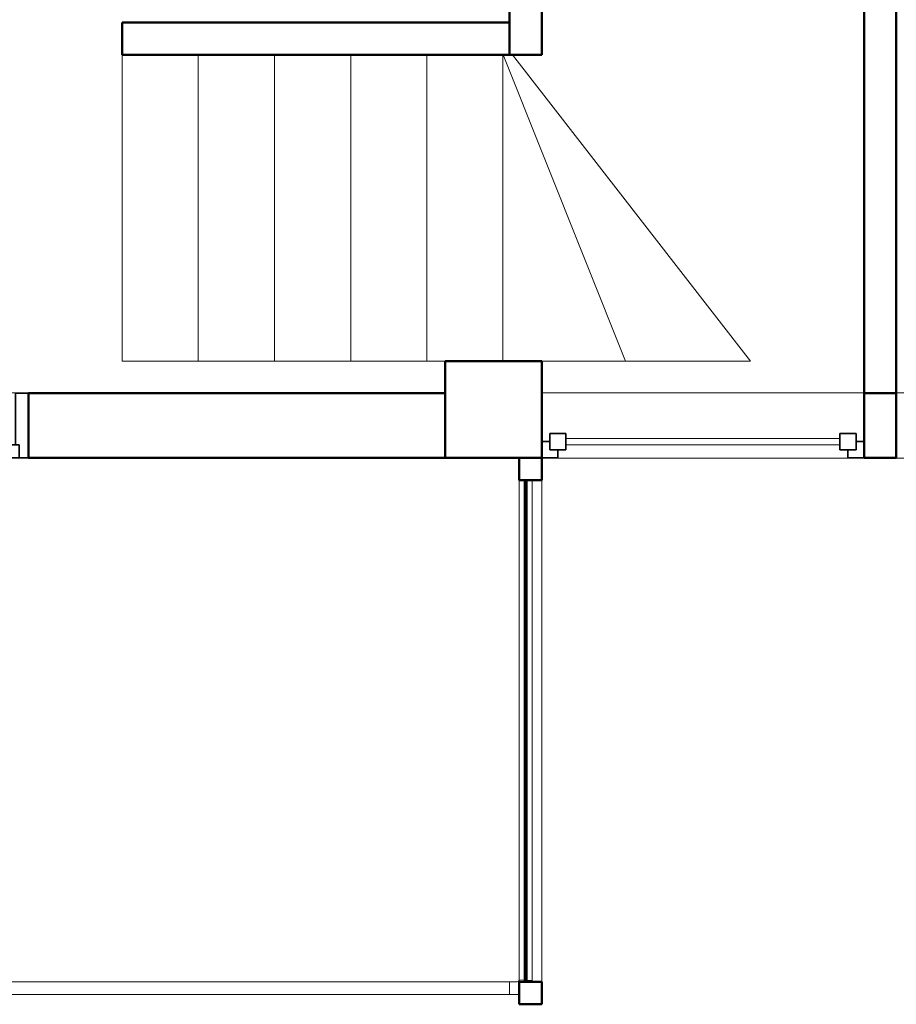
# Model space of a CAD drawing. Header units: millimetres. Extents: x 106 to 22495, y 2709 to 43185.
# Tile 15 of 76: x 12011 to 14730, y 33779 to 36835. Entities that reach past the tile are written whole.
import ezdxf

# ---------------------------------------------------------------- set-up
doc = ezdxf.new("R2010")
doc.units = ezdxf.units.MM
for name, color, linetype, lineweight in [('A-COLS-____-MCUT', 52, 'Continuous', 50), ('A-COLS-____-OTLN', 52, 'Continuous', 20), ('A-DOOR-____-MCUT', 31, 'Continuous', 35), ('A-DOOR-____-OTLN', 31, 'Continuous', 20), ('A-GENM-____-MCUT', 13, 'Continuous', 50), ('A-GENM-____-OTLN', 13, 'Continuous', 20), ('A-GLAZ-____-MCUT', 151, 'Continuous', 35), ('A-GLAZ-____-OTLN', 151, 'Continuous', 20), ('A-PART-____-OTLN', 2, 'Continuous', 20), ('A-WALL-____-MCUT', 113, 'Continuous', 50), ('A-WALL-____-OTLN', 113, 'Continuous', 20), ('Ограждение', 7, 'Continuous', 20)]:
    doc.layers.add(name, color=color, linetype=linetype, lineweight=lineweight)

# ---------------------------------------------------------------- blocks, each defined once
blk = doc.blocks.new('Прямая форма - 83 new-611907-В_Этаж 03_Вентиляция')
at = {"layer": 'A-GENM-____-OTLN', "lineweight": 9}
for p, q in [((0, 0), (0, 950.4)), ((236.8, 0), (0, 0))]:
    blk.add_line(p, q, dxfattribs=at)
blk = doc.blocks.new('Прямая форма - SLA - 017-611908-В_Этаж 03_Вентиляция')
blk.add_blockref('Прямая форма - 83 new-611907-В_Этаж 03_Вентиляция', (0, 0))
blk = doc.blocks.new('Прямая форма - 83 new-611957-В_Этаж 03_Вентиляция')
at = {"layer": 'A-GENM-____-OTLN', "lineweight": 9}
for p, q in [((0, -950.4), (0, 0)), ((56.7, -950.4), (0, -950.4))]:
    blk.add_line(p, q, dxfattribs=at)
blk = doc.blocks.new('Прямая форма - SLA - 019-611958-В_Этаж 03_Вентиляция')
blk.add_blockref('Прямая форма - 83 new-611957-В_Этаж 03_Вентиляция', (0, 0))
blk = doc.blocks.new('Прямая форма - 83 new-611970-В_Этаж 03_Вентиляция')
at = {"layer": 'A-COLS-____-MCUT', "color": 9}
for p, q in [((35, 35), (-35, 35)), ((-35, 35), (-35, -35)), ((35, -35), (35, 35)), ((-35, -35), (35, -35))]:
    blk.add_line(p, q, dxfattribs=at)
blk = doc.blocks.new('Прямая форма - CRE - 003-611971-В_Этаж 03_Вентиляция')
blk.add_blockref('Прямая форма - 83 new-611970-В_Этаж 03_Вентиляция', (0, 0))
blk = doc.blocks.new('Прямая форма - 83 new-611979-В_Этаж 03_Вентиляция')
at = {"layer": 'A-GENM-____-OTLN', "lineweight": 9}
for p, q in [((0, 0), (0, 950.4)), ((235.9, 0), (0, 0))]:
    blk.add_line(p, q, dxfattribs=at)
blk = doc.blocks.new('Прямая форма - SLA - 016-611980-В_Этаж 03_Вентиляция')
blk.add_blockref('Прямая форма - 83 new-611979-В_Этаж 03_Вентиляция', (0, 0))
blk = doc.blocks.new('Прямая форма - 83 new-611985-В_Этаж 03_Вентиляция')
at = {"layer": 'A-WALL-____-MCUT', "color": 9}
for p, q in [((1900, 50), (200, 50)), ((200, 50), (200, -50)), ((1900, -50), (1900, 50)), ((200, -50), (1900, -50))]:
    blk.add_line(p, q, dxfattribs=at)
blk = doc.blocks.new('Прямая форма - SW - 010-611986-В_Этаж 03_Вентиляция')
blk.add_blockref('Прямая форма - 83 new-611985-В_Этаж 03_Вентиляция', (0, 0))
blk = doc.blocks.new('Прямая форма - 83 new-612009-В_Этаж 03_Вентиляция')
at = {"layer": 'A-GENM-____-OTLN', "lineweight": 9}
blk.add_line((0, 1556.4), (0, 0), dxfattribs=at)
blk = doc.blocks.new('Прямая форма - SLA - 049-612010-В_Этаж 03_Вентиляция')
blk.add_blockref('Прямая форма - 83 new-612009-В_Этаж 03_Вентиляция', (0, 0))
blk = doc.blocks.new('Прямая форма - 83 new-612020-В_Этаж 03_Вентиляция')
at = {"layer": 'A-COLS-____-MCUT', "color": 9}
for p, q in [((35, 35), (-35, 35)), ((-35, 35), (-35, -35)), ((35, -35), (35, 35)), ((-35, -35), (35, -35))]:
    blk.add_line(p, q, dxfattribs=at)
blk = doc.blocks.new('Прямая форма - CRE - 003-612021-В_Этаж 03_Вентиляция')
blk.add_blockref('Прямая форма - 83 new-612020-В_Этаж 03_Вентиляция', (0, 0))
blk = doc.blocks.new('Прямая форма - 83 new-612177-В_Этаж 03_Вентиляция')
at = {"layer": 'Ограждение', "color": 253}
blk.add_line((3530, -6667.8), (3526.3, -6667.8), dxfattribs=at)
blk = doc.blocks.new('Прямая форма - Steel - Structural-612178-В_Этаж 03_Вентиляция')
blk.add_blockref('Прямая форма - 83 new-612177-В_Этаж 03_Вентиляция', (0, 0))
blk = doc.blocks.new('Прямая форма - 83 new-612203-В_Этаж 03_Вентиляция')
at = {"layer": 'Ограждение', "color": 253}
for p, q in [((3523.7, -6627.8), (3500, -6627.8)), ((3500, -6627.8), (3500, -6667.8)), ((3526.2, -6627.5), (3523.7, -6627.8)), ((3527.4, -6627), (3526.2, -6627.5)), ((3528.4, -6626.2), (3527.4, -6627)), ((3529.2, -6625.2), (3528.4, -6626.2)), ((3529.7, -6624), (3529.2, -6625.2)), ((3530, -6621.5), (3529.7, -6624)), ((3530, -6621.5), (3547.8, -6622.7)), ((3552.8, -6623), (3570, -6624.1)), ((3570, -6624.1), (3569.5, -6627.8)), ((3500, -6667.8), (3526.3, -6667.8)), ((3526.3, -6667.8), (3530, -6667.3))]:
    blk.add_line(p, q, dxfattribs=at)
blk = doc.blocks.new('Прямая форма - Steel - Structural-612204-В_Этаж 03_Вентиляция')
blk.add_blockref('Прямая форма - 83 new-612203-В_Этаж 03_Вентиляция', (0, 0))
blk = doc.blocks.new('Прямая форма - 83 new-612247-В_Этаж 03_Вентиляция')
at = {"layer": 'Ограждение', "color": 253}
for p, q in [((0, -6627.8), (3500, -6627.8)), ((3500, -6667.8), (3500, -6627.8)), ((0, -6667.8), (3500, -6667.8))]:
    blk.add_line(p, q, dxfattribs=at)
blk = doc.blocks.new('Прямая форма - Steel - Structural-612248-В_Этаж 03_Вентиляция')
blk.add_blockref('Прямая форма - 83 new-612247-В_Этаж 03_Вентиляция', (0, 0))
blk = doc.blocks.new('Прямая форма - 83 new-612249-В_Этаж 03_Вентиляция')
at = {"layer": 'Ограждение', "color": 253}
for p, q in [((3530, -5071.4), (3530, -6621.5)), ((3570, -6624.1), (3570, -5071.4)), ((3530, -6621.5), (3547.8, -6622.7)), ((3552.8, -6623), (3570, -6624.1))]:
    blk.add_line(p, q, dxfattribs=at)
blk = doc.blocks.new('Прямая форма - Steel - Structural-612250-В_Этаж 03_Вентиляция')
blk.add_blockref('Прямая форма - 83 new-612249-В_Этаж 03_Вентиляция', (0, 0))
blk = doc.blocks.new('Прямая форма - RAILING - 005-612315-В_Этаж 03_Вентиляция')
for name in ['Прямая форма - Steel - Structural-612250-В_Этаж 03_Вентиляция', 'Прямая форма - Steel - Structural-612248-В_Этаж 03_Вентиляция', 'Прямая форма - Steel - Structural-612204-В_Этаж 03_Вентиляция', 'Прямая форма - Steel - Structural-612178-В_Этаж 03_Вентиляция']:
    blk.add_blockref(name, (0, 0))
blk = doc.blocks.new('Family - 83 new-612503-В_Этаж 03_Вентиляция')
at = {"layer": 'A-PART-____-OTLN', "color": 253}
blk.add_line((3530, -6667.8), (3526.3, -6667.8), dxfattribs=at)
blk = doc.blocks.new('Family - Steel - Structural-612504-В_Этаж 03_Вентиляция')
blk.add_blockref('Family - 83 new-612503-В_Этаж 03_Вентиляция', (0, 0))
blk = doc.blocks.new('Family - 83 new-612542-В_Этаж 03_Вентиляция')
at = {"layer": 'A-PART-____-OTLN', "color": 253}
for p, q in [((3523.7, -6627.8), (3500, -6627.8)), ((3500, -6627.8), (3500, -6667.8)), ((3526.2, -6627.5), (3523.7, -6627.8)), ((3527.4, -6627), (3526.2, -6627.5)), ((3528.4, -6626.2), (3527.4, -6627)), ((3529.2, -6625.2), (3528.4, -6626.2)), ((3529.7, -6624), (3529.2, -6625.2)), ((3530, -6621.5), (3529.7, -6624)), ((3530, -6621.5), (3547.8, -6622.7)), ((3552.8, -6623), (3570, -6624.1)), ((3570, -6624.1), (3569.5, -6627.8)), ((3500, -6667.8), (3526.3, -6667.8)), ((3526.3, -6667.8), (3530, -6667.3))]:
    blk.add_line(p, q, dxfattribs=at)
blk = doc.blocks.new('Family - Steel - Structural-612543-В_Этаж 03_Вентиляция')
blk.add_blockref('Family - 83 new-612542-В_Этаж 03_Вентиляция', (0, 0))
blk = doc.blocks.new('Family - 83 new-612608-В_Этаж 03_Вентиляция')
at = {"layer": 'A-PART-____-OTLN', "color": 253}
for p, q in [((0, -6627.8), (3500, -6627.8)), ((3500, -6667.8), (3500, -6627.8)), ((0, -6667.8), (3500, -6667.8))]:
    blk.add_line(p, q, dxfattribs=at)
blk = doc.blocks.new('Family - Steel - Structural-612609-В_Этаж 03_Вентиляция')
blk.add_blockref('Family - 83 new-612608-В_Этаж 03_Вентиляция', (0, 0))
blk = doc.blocks.new('Family - 83 new-612611-В_Этаж 03_Вентиляция')
at = {"layer": 'A-PART-____-OTLN', "color": 253}
for p, q in [((3530, -5071.4), (3530, -6621.5)), ((3570, -6624.1), (3570, -5071.4)), ((3530, -6621.5), (3547.8, -6622.7)), ((3552.8, -6623), (3570, -6624.1))]:
    blk.add_line(p, q, dxfattribs=at)
blk = doc.blocks.new('Family - Steel - Structural-612612-В_Этаж 03_Вентиляция')
blk.add_blockref('Family - 83 new-612611-В_Этаж 03_Вентиляция', (0, 0))
blk = doc.blocks.new('Прямая форма - 83 new-612732-В_Этаж 03_Вентиляция')
at = {"layer": 'A-WALL-____-MCUT', "color": 9}
for p, q in [((4700, 0), (4600, 0)), ((4600, 0), (4600, -200)), ((4700, -200), (4700, 0)), ((7292.6, 0), (6000, 0)), ((6000, 0), (6000, -200)), ((7292.6, -200), (7292.6, 0)), ((4600, -200), (4700, -200)), ((6000, -200), (7292.6, -200))]:
    blk.add_line(p, q, dxfattribs=at)
blk = doc.blocks.new('Прямая форма - SW - 007-612733-В_Этаж 03_Вентиляция')
blk.add_blockref('Прямая форма - 83 new-612732-В_Этаж 03_Вентиляция', (0, 0))
blk = doc.blocks.new('Family - WD - 003-612735-В_Этаж 03_Вентиляция')
at = {"layer": 'A-GENM-____-MCUT', "lineweight": 9}
for p, q in [((500, 1), (-500, 1)), ((-500, 1), (-500, -201)), ((500, -201), (500, 1)), ((-500, -201), (500, -201))]:
    blk.add_line(p, q, dxfattribs=at)
blk = doc.blocks.new('Family - WD - 003-612737-В_Этаж 03_Вентиляция')
at = {"layer": 'A-GENM-____-MCUT', "lineweight": 9}
for p, q in [((500, 1), (-500, 1)), ((-500, 1), (-500, -201)), ((500, -201), (500, 1)), ((-500, -201), (500, -201))]:
    blk.add_line(p, q, dxfattribs=at)
blk = doc.blocks.new('Family - DOO - 013-612739-В_Этаж 03_Вентиляция')
at = {"layer": 'A-GENM-____-MCUT', "lineweight": 9}
for p, q in [((450, 1), (-450, 1)), ((-450, 1), (-450, -201)), ((450, -201), (450, 1)), ((-450, -201), (450, -201))]:
    blk.add_line(p, q, dxfattribs=at)
blk = doc.blocks.new('Прямая форма - 83 new-612762-В_Этаж 03_Вентиляция')
at = {"layer": 'A-GENM-____-MCUT', "lineweight": 9}
for p, q in [((0, 0), (-28.9, 0)), ((-28.9, 0), (349.6, -950.4)), ((738.3, -950.4), (0, 0)), ((349.6, -950.4), (738.3, -950.4))]:
    blk.add_line(p, q, dxfattribs=at)
blk = doc.blocks.new('Прямая форма - SLA - 021-612763-В_Этаж 03_Вентиляция')
blk.add_blockref('Прямая форма - 83 new-612762-В_Этаж 03_Вентиляция', (0, 0))
blk = doc.blocks.new('Прямая форма - 83 new-612777-В_Этаж 03_Вентиляция')
at = {"layer": 'A-WALL-____-MCUT', "color": 9}
for p, q in [((1649.6, 0), (900, 0)), ((900, 0), (900, -100)), ((1649.6, -100), (1649.6, 0)), ((900, -100), (1649.6, -100))]:
    blk.add_line(p, q, dxfattribs=at)
blk = doc.blocks.new('Прямая форма - SW - 011-612778-В_Этаж 03_Вентиляция')
blk.add_blockref('Прямая форма - 83 new-612777-В_Этаж 03_Вентиляция', (0, 0))
blk = doc.blocks.new('Прямая форма - 83 new-612782-В_Этаж 03_Вентиляция')
at = {"layer": 'A-DOOR-____-MCUT', "color": 53}
for p, q in [((28, 0), (0, 0)), ((0, 0), (0, -200)), ((28, 0), (28, -40)), ((128, 0), (28, 0)), ((28, -40), (28, 0)), ((128, -40), (128, 0)), ((872, 0), (772, 0)), ((772, 0), (772, -40)), ((872, -40), (872, 0)), ((900, 0), (872, 0)), ((872, 0), (872, -40)), ((900, -200), (900, 0)), ((28, -40), (128, -40)), ((40, -40), (28, -40)), ((40, -200), (40, -40)), ((772, -40), (872, -40)), ((872, -40), (860, -40)), ((860, -40), (860, -200)), ((0, -200), (40, -200)), ((860, -200), (900, -200))]:
    blk.add_line(p, q, dxfattribs=at)
at = {"layer": 'A-DOOR-____-OTLN', "color": 253}
for p, q in [((772, -14), (128, -14)), ((128, -26), (772, -26))]:
    blk.add_line(p, q, dxfattribs=at)
blk = doc.blocks.new('Прямая форма - DOO - 013-612783-В_Этаж 03_Вентиляция')
blk.add_blockref('Прямая форма - 83 new-612782-В_Этаж 03_Вентиляция', (0, 0))
blk = doc.blocks.new('Прямая форма - 83 new-612785-В_Этаж 03_Вентиляция')
at = {"layer": 'A-GENM-____-OTLN', "lineweight": 9}
for p, q in [((0, 0), (0, 950.4)), ((235.9, 0), (0, 0))]:
    blk.add_line(p, q, dxfattribs=at)
blk = doc.blocks.new('Прямая форма - SLA - 015-612786-В_Этаж 03_Вентиляция')
blk.add_blockref('Прямая форма - 83 new-612785-В_Этаж 03_Вентиляция', (0, 0))
blk = doc.blocks.new('Прямая форма - 83 new-612791-В_Этаж 03_Вентиляция')
at = {"layer": 'A-GENM-____-OTLN', "lineweight": 9}
for p, q in [((0, -950.4), (0, 0)), ((235.9, -950.4), (0, -950.4))]:
    blk.add_line(p, q, dxfattribs=at)
blk = doc.blocks.new('Прямая форма - SLA - 018-612792-В_Этаж 03_Вентиляция')
blk.add_blockref('Прямая форма - 83 new-612791-В_Этаж 03_Вентиляция', (0, 0))
blk = doc.blocks.new('Прямая форма - 83 new-612814-В_Этаж 03_Вентиляция')
at = {"layer": 'A-COLS-____-MCUT', "color": 9}
for p, q in [((24510.3, 35775.8), (24210.3, 35775.8)), ((24210.3, 35775.8), (24210.3, 35475.8)), ((24510.3, 35475.8), (24510.3, 35775.8)), ((24210.3, 35475.8), (24510.3, 35475.8))]:
    blk.add_line(p, q, dxfattribs=at)
blk = doc.blocks.new('Прямая форма - CRE - 002-612815-В_Этаж 03_Вентиляция')
blk.add_blockref('Прямая форма - 83 new-612814-В_Этаж 03_Вентиляция', (-24360.3, -35625.8))
blk = doc.blocks.new('Прямая форма - 83 new-612837-В_Этаж 03_Вентиляция')
at = {"layer": 'A-GENM-____-OTLN', "lineweight": 9}
for p, q in [((-1.7, -950.4), (-1.7, 0)), ((119.1, -950.4), (378.5, -950.4))]:
    blk.add_line(p, q, dxfattribs=at)
blk = doc.blocks.new('Прямая форма - SLA - 020-612838-В_Этаж 03_Вентиляция')
blk.add_blockref('Прямая форма - 83 new-612837-В_Этаж 03_Вентиляция', (0, 0))
blk = doc.blocks.new('Прямая форма - 83 new-609513-В_Этаж 03_Вентиляция')
at = {"layer": 'A-GLAZ-____-MCUT', "color": 53}
for p, q in [((-475, 0), (-500, 0)), ((-500, 0), (-500, -50)), ((-425, 25), (-475, 25)), ((-475, 25), (-475, -25)), ((-475, -25), (-475, 0)), ((-425, -25), (-425, 25)), ((475, 25), (425, 25)), ((425, 25), (425, -25)), ((475, -25), (475, 25)), ((500, 0), (475, 0)), ((475, 0), (475, -25)), ((500, -50), (500, 0)), ((-475, -25), (-425, -25)), ((-450, -25), (-475, -25)), ((-450, -50), (-450, -25)), ((425, -25), (475, -25)), ((475, -25), (450, -25)), ((450, -25), (450, -50)), ((-500, -50), (-450, -50)), ((450, -50), (500, -50))]:
    blk.add_line(p, q, dxfattribs=at)
at = {"layer": 'A-GLAZ-____-OTLN', "color": 253}
for p, q in [((425, 10), (-425, 10)), ((-425, -10), (425, -10))]:
    blk.add_line(p, q, dxfattribs=at)
blk = doc.blocks.new('Прямая форма - WD - 003-612840-В_Этаж 03_Вентиляция')
blk.add_blockref('Прямая форма - 83 new-609513-В_Этаж 03_Вентиляция', (500, 50))
blk = doc.blocks.new('Прямая форма - 83 new-612845-В_Этаж 03_Вентиляция')
at = {"layer": 'A-WALL-____-MCUT', "color": 9}
for p, q in [((0, 2.5), (0, -2.5)), ((1556.4, 2.5), (0, 2.5)), ((1556.4, -2.5), (1556.4, 2.5)), ((0, -2.5), (1556.4, -2.5))]:
    blk.add_line(p, q, dxfattribs=at)
blk = doc.blocks.new('Прямая форма - SW - 011-612846-В_Этаж 03_Вентиляция')
blk.add_blockref('Прямая форма - 83 new-612845-В_Этаж 03_Вентиляция', (0, 0))
blk = doc.blocks.new('Прямая форма - CRE - 002-612848-В_Этаж 03_Вентиляция')
blk.add_blockref('Прямая форма - 83 new-612814-В_Этаж 03_Вентиляция', (-24360.3, -35625.8))
blk = doc.blocks.new('Прямая форма - 83 new-613569-В_Этаж 03_Вентиляция')
at = {"layer": 'A-WALL-____-MCUT', "color": 9}
for p, q in [((1301.2, 0), (100, 0)), ((100, 0), (100, -100)), ((1301.2, -100), (1301.2, 0)), ((100, -100), (1301.2, -100))]:
    blk.add_line(p, q, dxfattribs=at)
blk = doc.blocks.new('Прямая форма - SW - 012-613570-В_Этаж 03_Вентиляция')
blk.add_blockref('Прямая форма - 83 new-613569-В_Этаж 03_Вентиляция', (0, 0))
blk = doc.blocks.new('83 new_ifc_RVT-1-В_Этаж 03_Вентиляция')
at = {"layer": 'A-COLS-____-OTLN', "color": 253, "lineweight": 20}
for name in ['Прямая форма - CRE - 002-612815-В_Этаж 03_Вентиляция', 'Прямая форма - CRE - 002-612848-В_Этаж 03_Вентиляция']:
    blk.add_blockref(name, (24360.3, 35625.8), dxfattribs=at)
at = {"layer": 'A-COLS-____-OTLN', "color": 253, "lineweight": 20, "rotation": 270}
for name, p in [('Прямая форма - CRE - 003-612021-В_Этаж 03_Вентиляция', (24475.3, 35440.8)), ('Прямая форма - CRE - 003-611971-В_Этаж 03_Вентиляция', (24475.3, 33814.4))]:
    blk.add_blockref(name, p, dxfattribs=at)
at = {"layer": 'A-DOOR-____-OTLN', "color": 253, "lineweight": 20, "rotation": 180}
blk.add_blockref('Прямая форма - DOO - 013-612783-В_Этаж 03_Вентиляция', (22917.7, 35475.8), dxfattribs=at)
at = {"layer": 'A-GENM-____-OTLN', "color": 253, "lineweight": 20}
for name, p in [('Прямая форма - SLA - 015-612786-В_Этаж 03_Вентиляция', (23209.1, 35775.8)), ('Прямая форма - SLA - 016-611980-В_Этаж 03_Вентиляция', (23445, 35775.8)), ('Прямая форма - SLA - 017-611908-В_Этаж 03_Вентиляция', (23680.9, 35775.8)), ('Прямая форма - SLA - 018-612792-В_Этаж 03_Вентиляция', (23917.7, 36726.3)), ('Прямая форма - SLA - 019-611958-В_Этаж 03_Вентиляция', (24153.6, 36726.3)), ('Прямая форма - SLA - 020-612838-В_Этаж 03_Вентиляция', (24391.2, 36726.3)), ('Прямая форма - SLA - 021-612763-В_Этаж 03_Вентиляция', (24420.1, 36726.3)), ('Прямая форма - SLA - 049-612010-В_Этаж 03_Вентиляция', (24510.3, 33849.4))]:
    blk.add_blockref(name, p, dxfattribs=at)
at = {"layer": 'A-GENM-____-OTLN', "color": 253, "lineweight": 20, "rotation": 180}
for name, p in [('Family - DOO - 013-612739-В_Этаж 03_Вентиляция', (22467.7, 35475.8)), ('Family - WD - 003-612737-В_Этаж 03_Вентиляция', (25010.3, 35475.8)), ('Family - WD - 003-612735-В_Этаж 03_Вентиляция', (26110.3, 35475.8))]:
    blk.add_blockref(name, p, dxfattribs=at)
at = {"layer": 'A-GLAZ-____-OTLN', "color": 253, "lineweight": 20}
blk.add_blockref('Прямая форма - WD - 003-612840-В_Этаж 03_Вентиляция', (24510.3, 35475.8), dxfattribs=at)
at = {"layer": 'A-PART-____-OTLN', "color": 253, "lineweight": 20}
for name in ['Family - Steel - Structural-612612-В_Этаж 03_Вентиляция', 'Family - Steel - Structural-612609-В_Этаж 03_Вентиляция', 'Family - Steel - Structural-612543-В_Этаж 03_Вентиляция', 'Family - Steel - Structural-612504-В_Этаж 03_Вентиляция']:
    blk.add_blockref(name, (20910.3, 40477.2), dxfattribs=at)
at = {"layer": 'A-WALL-____-OTLN', "color": 253, "lineweight": 20}
for name, p, rotation in [('Прямая форма - SW - 011-612778-В_Этаж 03_Вентиляция', (24510.3, 38375.8), 270), ('Прямая форма - SW - 010-611986-В_Этаж 03_Вентиляция', (25560.3, 35475.8), 90), ('Прямая форма - SW - 012-613570-В_Этаж 03_Вентиляция', (24510.3, 36726.3), 180), ('Прямая форма - SW - 007-612733-В_Этаж 03_Вентиляция', (30210.3, 35475.8), 180), ('Прямая форма - SW - 011-612846-В_Этаж 03_Вентиляция', (24460.6, 35405.8), 270)]:
    blk.add_blockref(name, p, dxfattribs=dict(at, rotation=rotation))
at = {"layer": 'Ограждение', "color": 253, "lineweight": 20}
blk.add_blockref('Прямая форма - RAILING - 005-612315-В_Этаж 03_Вентиляция', (20910.3, 40477.2), dxfattribs=at)

msp = doc.modelspace()

# ---------------------------------------------------------------- block references
at = {"lineweight": 9}
msp.add_blockref('83 new_ifc_RVT-1-В_Этаж 03_Вентиляция', (-10880.4, 0), dxfattribs=at)

doc.saveas('drawing.dxf')
